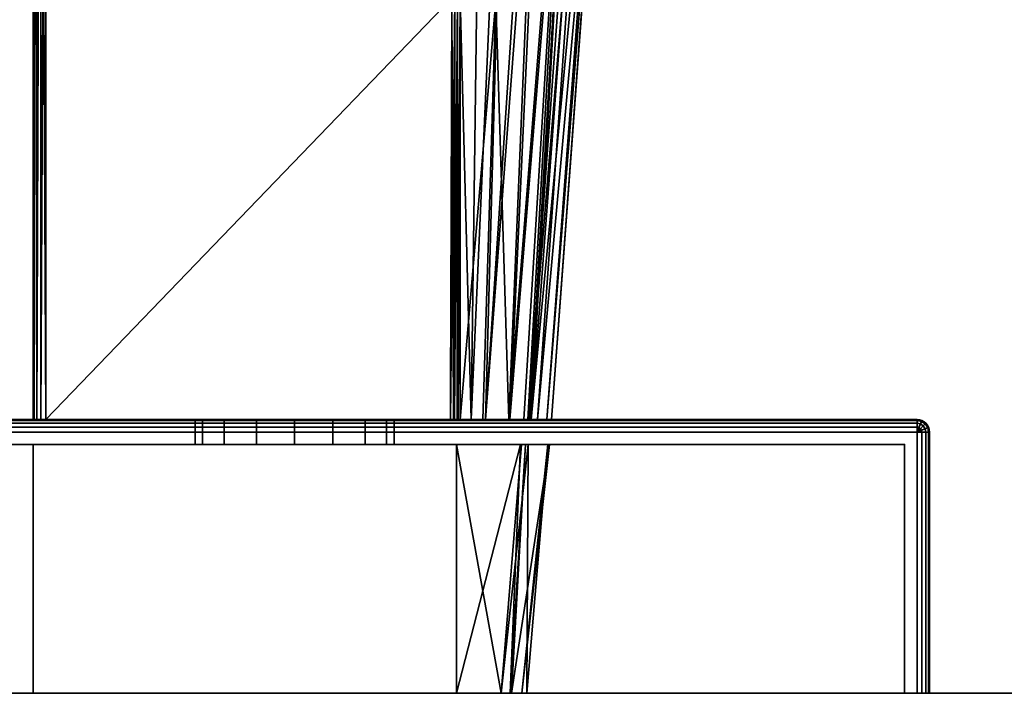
# Model space of a CAD drawing. Header units: millimetres. Extents: x -320 to 8070, y -96 to 57.
# Tile 9 of 111: x -276 to -236, y 0 to 27. Entities that reach past the tile are written whole.
import ezdxf

# ---------------------------------------------------------------- set-up
doc = ezdxf.new("R2010")
doc.units = ezdxf.units.MM
doc.layers.add('151', color=7, linetype='Continuous', true_color=0xffffff)

# ---------------------------------------------------------------- blocks, each defined once
blk = doc.blocks.new('UG_SURFACE_005')
at = {"layer": '151', "color": 251, "linetype": 'Continuous', "lineweight": 35}
for points in [[(-289.5, 11, 1000), (-239.5, 11, 1000), (-239.5, 10.962, 999.809), (-289.5, 10.962, 999.809)], [(-239.5, 11, 1050), (-289.5, 11, 1050), (-289.5, 10.962, 1050.191), (-239.5, 10.962, 1050.191)], [(-289.5, 11, 1000), (-289.5, 11, 1050), (-268.5, 11, 1032), (-268.5, 11, 1018)], [(-289.5, 11, 1000), (-267.328, 11, 1015.172), (-266.031, 11, 1014.305)], [(-289.5, 11, 1050), (-268.196, 11, 1033.531), (-268.5, 11, 1032)], [(-289.5, 11, 1000), (-268.196, 11, 1016.469), (-267.328, 11, 1015.172)], [(-289.5, 11, 1050), (-267.328, 11, 1034.828), (-268.196, 11, 1033.531)], [(-239.5, 11, 1000), (-289.5, 11, 1000), (-264.5, 11, 1014), (-262.969, 11, 1014.305)], [(-268.5, 11, 1018), (-268.196, 11, 1016.469), (-289.5, 11, 1000)], [(-289.5, 11, 1050), (-239.5, 11, 1050), (-264.5, 11, 1036), (-266.031, 11, 1035.696)], [(-266.031, 11, 1035.696), (-267.328, 11, 1034.828), (-289.5, 11, 1050)], [(-266.031, 11, 1014.305), (-264.5, 11, 1014), (-289.5, 11, 1000)], [(-289.5, 10.962, 999.809), (-239.5, 10.962, 999.809), (-239.5, 10.854, 999.646), (-289.5, 10.854, 999.646)], [(-239.5, 10.962, 1050.191), (-289.5, 10.962, 1050.191), (-289.5, 10.854, 1050.354), (-239.5, 10.854, 1050.354)], [(-289.5, 10.854, 999.646), (-239.5, 10.854, 999.646), (-239.5, 10.691, 999.538), (-289.5, 10.691, 999.538)], [(-239.5, 10.854, 1050.354), (-289.5, 10.854, 1050.354), (-289.5, 10.691, 1050.462), (-239.5, 10.691, 1050.462)], [(-289.5, 10.691, 999.538), (-239.5, 10.691, 999.538), (-239.5, 10.5, 999.5), (-289.5, 10.5, 999.5)], [(-239.5, 10.691, 1050.462), (-289.5, 10.691, 1050.462), (-289.5, 10.5, 1050.5), (-239.5, 10.5, 1050.5)], [(-268.5, 10, 1032), (-268.5, 11, 1032), (-268.196, 11, 1033.531), (-268.196, 10, 1033.531)], [(-268.196, 10, 1016.469), (-268.196, 11, 1016.469), (-268.5, 11, 1018), (-268.5, 10, 1018)], [(-268.5, 10, 1018), (-268.5, 11, 1018), (-268.5, 11, 1032), (-268.5, 10, 1032)], [(-268.196, 10, 1033.531), (-268.196, 11, 1033.531), (-267.328, 11, 1034.828), (-267.328, 10, 1034.828)], [(-267.328, 10, 1015.172), (-267.328, 11, 1015.172), (-268.196, 11, 1016.469), (-268.196, 10, 1016.469)], [(-267.328, 10, 1034.828), (-267.328, 11, 1034.828), (-266.031, 11, 1035.696), (-266.031, 10, 1035.696)], [(-266.031, 10, 1014.305), (-266.031, 11, 1014.305), (-267.328, 11, 1015.172), (-267.328, 10, 1015.172)], [(-266.031, 10, 1035.696), (-266.031, 11, 1035.696), (-264.5, 11, 1036), (-264.5, 10, 1036)], [(-264.5, 10, 1014), (-264.5, 11, 1014), (-266.031, 11, 1014.305), (-266.031, 10, 1014.305)], [(-262.969, 11, 1035.696), (-264.5, 11, 1036), (-239.5, 11, 1050)], [(-264.5, 10, 1036), (-264.5, 11, 1036), (-262.969, 11, 1035.696), (-262.969, 10, 1035.696)], [(-262.969, 10, 1014.305), (-262.969, 11, 1014.305), (-264.5, 11, 1014), (-264.5, 10, 1014)], [(-239.5, 11, 1050), (-261.672, 11, 1034.828), (-262.969, 11, 1035.696)], [(-262.969, 11, 1014.305), (-261.672, 11, 1015.172), (-239.5, 11, 1000)], [(-262.969, 10, 1035.696), (-262.969, 11, 1035.696), (-261.672, 11, 1034.828), (-261.672, 10, 1034.828)], [(-261.672, 10, 1015.172), (-261.672, 11, 1015.172), (-262.969, 11, 1014.305), (-262.969, 10, 1014.305)], [(-239.5, 11, 1000), (-261.672, 11, 1015.172), (-260.804, 11, 1016.469)], [(-260.804, 11, 1033.531), (-261.672, 11, 1034.828), (-239.5, 11, 1050)], [(-261.672, 10, 1034.828), (-261.672, 11, 1034.828), (-260.804, 11, 1033.531), (-260.804, 10, 1033.531)], [(-260.804, 10, 1016.469), (-260.804, 11, 1016.469), (-261.672, 11, 1015.172), (-261.672, 10, 1015.172)], [(-239.5, 11, 1000), (-260.804, 11, 1016.469), (-260.5, 11, 1018)], [(-260.5, 11, 1032), (-260.804, 11, 1033.531), (-239.5, 11, 1050)], [(-260.804, 10, 1033.531), (-260.804, 11, 1033.531), (-260.5, 11, 1032), (-260.5, 10, 1032)], [(-260.5, 10, 1018), (-260.5, 11, 1018), (-260.804, 11, 1016.469), (-260.804, 10, 1016.469)], [(-239.5, 11, 1050), (-239.5, 11, 1000), (-260.5, 11, 1018), (-260.5, 11, 1032)], [(-260.5, 10, 1032), (-260.5, 11, 1032), (-260.5, 11, 1018), (-260.5, 10, 1018)], [(-239.5, 11, 1000), (-239.309, 10.962, 1000), (-239.323, 10.927, 999.809), (-239.5, 10.962, 999.809)], [(-239.5, 11, 1000), (-239.5, 11, 1050), (-239.309, 10.962, 1050), (-239.309, 10.962, 1000)], [(-239.5, 10.962, 1050.191), (-239.323, 10.927, 1050.191), (-239.309, 10.962, 1050), (-239.5, 11, 1050)], [(-239.5, 10.962, 999.809), (-239.323, 10.927, 999.809), (-239.365, 10.827, 999.646), (-239.5, 10.854, 999.646)], [(-239.5, 10.854, 1050.354), (-239.365, 10.827, 1050.354), (-239.323, 10.927, 1050.191), (-239.5, 10.962, 1050.191)], [(-239.5, 10.854, 999.646), (-239.365, 10.827, 999.646), (-239.427, 10.677, 999.538), (-239.5, 10.691, 999.538)], [(-239.5, 10.691, 1050.462), (-239.427, 10.677, 1050.462), (-239.365, 10.827, 1050.354), (-239.5, 10.854, 1050.354)], [(-239.5, 10.691, 999.538), (-239.427, 10.677, 999.538), (-239.5, 10.5, 999.5)], [(-239.5, 10.5, 1050.5), (-239.427, 10.677, 1050.462), (-239.5, 10.691, 1050.462)], [(-239.365, 10.827, 999.646), (-239.25, 10.75, 999.646), (-239.365, 10.635, 999.538), (-239.427, 10.677, 999.538)], [(-239.427, 10.677, 1050.462), (-239.365, 10.635, 1050.462), (-239.25, 10.75, 1050.354), (-239.365, 10.827, 1050.354)], [(-239.323, 10.927, 999.809), (-239.173, 10.827, 999.809), (-239.25, 10.75, 999.646), (-239.365, 10.827, 999.646)], [(-239.365, 10.827, 1050.354), (-239.25, 10.75, 1050.354), (-239.173, 10.827, 1050.191), (-239.323, 10.927, 1050.191)], [(-239.25, 10.75, 999.646), (-239.173, 10.635, 999.646), (-239.323, 10.573, 999.538), (-239.365, 10.635, 999.538)], [(-239.365, 10.635, 1050.462), (-239.323, 10.573, 1050.462), (-239.173, 10.635, 1050.354), (-239.25, 10.75, 1050.354)], [(-239.309, 10.962, 1000), (-239.146, 10.854, 1000), (-239.173, 10.827, 999.809), (-239.323, 10.927, 999.809)], [(-239.323, 10.927, 1050.191), (-239.173, 10.827, 1050.191), (-239.146, 10.854, 1050), (-239.309, 10.962, 1050)], [(-239.309, 10.962, 1000), (-239.309, 10.962, 1050), (-239.146, 10.854, 1050), (-239.146, 10.854, 1000)], [(-239.173, 10.827, 999.809), (-239.073, 10.677, 999.809), (-239.173, 10.635, 999.646), (-239.25, 10.75, 999.646)], [(-239.25, 10.75, 1050.354), (-239.173, 10.635, 1050.354), (-239.073, 10.677, 1050.191), (-239.173, 10.827, 1050.191)], [(-239.146, 10.854, 1000), (-239.038, 10.691, 1000), (-239.073, 10.677, 999.809), (-239.173, 10.827, 999.809)], [(-239.173, 10.827, 1050.191), (-239.073, 10.677, 1050.191), (-239.038, 10.691, 1050), (-239.146, 10.854, 1050)], [(-239.146, 10.854, 1000), (-239.146, 10.854, 1050), (-239.038, 10.691, 1050), (-239.038, 10.691, 1000)], [(-239.038, 10.691, 1000), (-239, 10.5, 1000), (-239.038, 10.5, 999.809), (-239.073, 10.677, 999.809)], [(-239.073, 10.677, 1050.191), (-239.038, 10.5, 1050.191), (-239, 10.5, 1050), (-239.038, 10.691, 1050)], [(-239.038, 10.691, 1000), (-239.038, 10.691, 1050), (-239, 10.5, 1050), (-239, 10.5, 1000)], [(-239.5, 10.5, 999.5), (-239.5, 0, 999.5), (-289.5, 0, 999.5), (-289.5, 10.5, 999.5)], [(-239.5, 0, 1050.5), (-239.5, 10.5, 1050.5), (-289.5, 10.5, 1050.5), (-289.5, 0, 1050.5)], [(-239.427, 10.677, 999.538), (-239.365, 10.635, 999.538), (-239.5, 10.5, 999.5)], [(-239.5, 10.5, 1050.5), (-239.365, 10.635, 1050.462), (-239.427, 10.677, 1050.462)], [(-239.365, 10.635, 999.538), (-239.323, 10.573, 999.538), (-239.5, 10.5, 999.5)], [(-239.5, 10.5, 1050.5), (-239.323, 10.573, 1050.462), (-239.365, 10.635, 1050.462)], [(-239.323, 10.573, 999.538), (-239.309, 10.5, 999.538), (-239.5, 10.5, 999.5)], [(-239.5, 10.5, 1050.5), (-239.309, 10.5, 1050.462), (-239.323, 10.573, 1050.462)], [(-239.309, 10.5, 999.538), (-239.309, 0, 999.538), (-239.5, 0, 999.5), (-239.5, 10.5, 999.5)], [(-239.5, 10.5, 1050.5), (-239.5, 0, 1050.5), (-239.309, 0, 1050.462), (-239.309, 10.5, 1050.462)], [(-239.173, 10.635, 999.646), (-239.146, 10.5, 999.646), (-239.309, 10.5, 999.538), (-239.323, 10.573, 999.538)], [(-239.323, 10.573, 1050.462), (-239.309, 10.5, 1050.462), (-239.146, 10.5, 1050.354), (-239.173, 10.635, 1050.354)], [(-239.146, 10.5, 999.646), (-239.146, 0, 999.646), (-239.309, 0, 999.538), (-239.309, 10.5, 999.538)], [(-239.309, 10.5, 1050.462), (-239.309, 0, 1050.462), (-239.146, 0, 1050.354), (-239.146, 10.5, 1050.354)], [(-239.073, 10.677, 999.809), (-239.038, 10.5, 999.809), (-239.146, 10.5, 999.646), (-239.173, 10.635, 999.646)], [(-239.173, 10.635, 1050.354), (-239.146, 10.5, 1050.354), (-239.038, 10.5, 1050.191), (-239.073, 10.677, 1050.191)], [(-239.038, 10.5, 999.809), (-239.038, 0, 999.809), (-239.146, 0, 999.646), (-239.146, 10.5, 999.646)], [(-239.146, 10.5, 1050.354), (-239.146, 0, 1050.354), (-239.038, 0, 1050.191), (-239.038, 10.5, 1050.191)], [(-239, 10.5, 1000), (-239, 0, 1000), (-239.038, 0, 999.809), (-239.038, 10.5, 999.809)], [(-239.038, 10.5, 1050.191), (-239.038, 0, 1050.191), (-239, 0, 1050), (-239, 10.5, 1050)], [(-239, 10.5, 1050), (-239, 0, 1050), (-239, 0, 1000), (-239, 10.5, 1000)], [(-289, 0, 1049.5), (-289, 10, 1049.5), (-240, 10, 1049.5), (-240, 0, 1049.5)], [(-240, 0, 1000.5), (-240, 10, 1000.5), (-289, 10, 1000.5), (-289, 0, 1000.5)], [(-289, 10, 1000.5), (-268.196, 10, 1016.469), (-268.5, 10, 1018)], [(-268.5, 10, 1018), (-268.5, 10, 1032), (-289, 10, 1049.5), (-289, 10, 1000.5)], [(-289, 10, 1000.5), (-264.5, 10, 1014), (-266.031, 10, 1014.305)], [(-268.5, 10, 1032), (-268.196, 10, 1033.531), (-289, 10, 1049.5)], [(-266.031, 10, 1014.305), (-267.328, 10, 1015.172), (-289, 10, 1000.5)], [(-289, 10, 1049.5), (-267.328, 10, 1034.828), (-266.031, 10, 1035.696)], [(-267.328, 10, 1015.172), (-268.196, 10, 1016.469), (-289, 10, 1000.5)], [(-268.196, 10, 1033.531), (-267.328, 10, 1034.828), (-289, 10, 1049.5)], [(-266.031, 10, 1035.696), (-264.5, 10, 1036), (-240, 10, 1049.5), (-289, 10, 1049.5)], [(-262.969, 10, 1014.305), (-264.5, 10, 1014), (-289, 10, 1000.5), (-240, 10, 1000.5)], [(-240, 10, 1049.5), (-264.5, 10, 1036), (-262.969, 10, 1035.696)], [(-240, 10, 1000.5), (-261.672, 10, 1015.172), (-262.969, 10, 1014.305)], [(-262.969, 10, 1035.696), (-261.672, 10, 1034.828), (-240, 10, 1049.5)], [(-240, 10, 1049.5), (-261.672, 10, 1034.828), (-260.804, 10, 1033.531)], [(-260.804, 10, 1016.469), (-261.672, 10, 1015.172), (-240, 10, 1000.5)], [(-240, 10, 1049.5), (-260.804, 10, 1033.531), (-260.5, 10, 1032)], [(-260.5, 10, 1018), (-260.804, 10, 1016.469), (-240, 10, 1000.5)], [(-240, 10, 1000.5), (-240, 10, 1049.5), (-260.5, 10, 1032), (-260.5, 10, 1018)], [(-240, 0, 1049.5), (-240, 10, 1049.5), (-240, 10, 1000.5), (-240, 0, 1000.5)], [(-289, 0, 1049.5), (-240, 0, 1049.5), (-239.5, 0, 1050.5), (-289.5, 0, 1050.5)], [(-240, 0, 1000.5), (-289, 0, 1000.5), (-289.5, 0, 999.5), (-239.5, 0, 999.5)], [(-240, 0, 1000.5), (-239.146, 0, 999.646), (-239.038, 0, 999.809), (-239, 0, 1000)], [(-239, 0, 1000), (-239, 0, 1050), (-240, 0, 1049.5), (-240, 0, 1000.5)], [(-240, 0, 1049.5), (-239.146, 0, 1050.354), (-239.309, 0, 1050.462), (-239.5, 0, 1050.5)], [(-239.5, 0, 999.5), (-239.309, 0, 999.538), (-239.146, 0, 999.646), (-240, 0, 1000.5)], [(-239, 0, 1050), (-239.038, 0, 1050.191), (-239.146, 0, 1050.354), (-240, 0, 1049.5)]]:
    blk.add_3dface(points, dxfattribs=at)
blk = doc.blocks.new('UG_SURFACE_006')
at = {"layer": '151', "color": 251, "linetype": 'Continuous', "lineweight": 35}
for points in [[(-275, 11, 1114.5), (-275, 53.146, 1114.5), (-275, 51.665, 1111.07)], [(-275, 51.765, 1096.64), (-275, 53.146, 1093.5), (-275, 11, 1093.5)], [(-275, 11, 1114.5), (-274.962, 11, 1114.691), (-274.974, 53.146, 1114.66)], [(-274.974, 53.146, 1114.66), (-275, 53.146, 1114.5), (-275, 11, 1114.5)], [(-275, 11, 1093.5), (-275, 53.146, 1093.5), (-274.974, 53.146, 1093.34)], [(-274.974, 53.146, 1093.34), (-274.962, 11, 1093.309), (-275, 11, 1093.5)], [(-274.962, 11, 1114.691), (-274.957, 53.146, 1114.688), (-274.974, 53.146, 1114.66)], [(-274.974, 53.146, 1093.34), (-274.957, 53.146, 1093.312), (-274.962, 11, 1093.309)], [(-274.869, 53.146, 1114.837), (-274.962, 11, 1114.691), (-274.854, 11, 1114.854)], [(-274.869, 53.146, 1114.837), (-274.957, 53.146, 1114.688), (-274.962, 11, 1114.691)], [(-274.962, 11, 1093.309), (-274.957, 53.146, 1093.312), (-274.869, 53.146, 1093.163)], [(-274.869, 53.146, 1093.163), (-274.854, 11, 1093.146), (-274.962, 11, 1093.309)], [(-274.854, 11, 1114.854), (-274.851, 53.146, 1114.85), (-274.869, 53.146, 1114.837)], [(-274.869, 53.146, 1093.163), (-274.851, 53.146, 1093.15), (-274.854, 11, 1093.146)], [(-274.702, 53.146, 1114.958), (-274.854, 11, 1114.854), (-274.691, 11, 1114.962)], [(-274.702, 53.146, 1114.958), (-274.851, 53.146, 1114.85), (-274.854, 11, 1114.854)], [(-274.854, 11, 1093.146), (-274.851, 53.146, 1093.15), (-274.702, 53.146, 1093.042)], [(-274.702, 53.146, 1093.042), (-274.691, 11, 1093.038), (-274.854, 11, 1093.146)], [(-274.691, 11, 1114.962), (-274.691, 53.146, 1114.96), (-274.702, 53.146, 1114.958)], [(-274.702, 53.146, 1093.042), (-274.691, 53.146, 1093.04), (-274.691, 11, 1093.038)], [(-274.5, 11, 1115), (-274.5, 53.146, 1115), (-274.691, 53.146, 1114.96)], [(-274.691, 53.146, 1114.96), (-274.691, 11, 1114.962), (-274.5, 11, 1115)], [(-274.691, 11, 1093.038), (-274.691, 53.146, 1093.04), (-274.5, 53.146, 1093)], [(-274.5, 53.146, 1093), (-274.5, 11, 1093), (-274.691, 11, 1093.038)], [(-258.184, 27.953, 1115), (-258.136, 44.489, 1115), (-274.5, 53.146, 1115), (-274.5, 11, 1115)], [(-274.5, 11, 1093), (-274.5, 53.146, 1093), (-258.136, 44.489, 1093), (-258.184, 27.953, 1093)], [(-275, 11, 1093.5), (-275, 50.511, 1104), (-275, 51.765, 1096.64)], [(-275, 51.665, 1111.07), (-275, 50.511, 1104), (-275, 11, 1093.5), (-275, 11, 1114.5)], [(-257.857, 27.952, 1093.122), (-256.962, 44.396, 1093.862), (-257.403, 11, 1094.039)], [(-257.403, 11, 1094.039), (-256.962, 44.396, 1093.862), (-255.928, 44.292, 1094.753)], [(-255.928, 44.292, 1094.753), (-256.836, 11, 1095.113), (-257.403, 11, 1094.039)], [(-256.836, 11, 1095.113), (-255.928, 44.292, 1094.753), (-254.643, 44.162, 1095.86)], [(-256.836, 11, 1095.113), (-254.643, 44.162, 1095.86), (-254.326, 44.089, 1096.421)], [(-254.326, 44.089, 1096.421), (-255.853, 11, 1096.977), (-256.836, 11, 1095.113)], [(-255.893, 11, 1111.273), (-254.512, 44.116, 1111.778), (-256.413, 27.845, 1113.426)], [(-253.266, 43.846, 1109.778), (-254.512, 44.116, 1111.778), (-255.893, 11, 1111.273)], [(-255.853, 11, 1096.977), (-254.326, 44.089, 1096.421), (-253.165, 43.82, 1098.477)], [(-255.893, 11, 1111.273), (-255.299, 11, 1110.199), (-253.266, 43.846, 1109.778)], [(-253.165, 43.82, 1098.477), (-255.066, 11, 1098.47), (-255.853, 11, 1096.977)], [(-255.299, 11, 1110.199), (-255.137, 11, 1109.341), (-253.266, 43.846, 1109.778)], [(-252.748, 43.733, 1108.945), (-253.266, 43.846, 1109.778), (-255.137, 11, 1109.341)], [(-252.445, 43.64, 1107.609), (-252.748, 43.733, 1108.945), (-255.137, 11, 1109.341)], [(-255.137, 11, 1109.341), (-254.742, 11, 1107.254), (-252.445, 43.64, 1107.609)], [(-253.165, 43.82, 1098.477), (-255.004, 11, 1098.883), (-255.066, 11, 1098.47)], [(-255.004, 11, 1098.883), (-253.165, 43.82, 1098.477), (-252.555, 43.678, 1099.557)], [(-255.004, 11, 1098.883), (-252.555, 43.678, 1099.557), (-251.926, 43.481, 1102.985)], [(-251.806, 43.443, 1104.784), (-252.445, 43.64, 1107.609), (-254.742, 11, 1107.254)], [(-251.926, 43.481, 1102.985), (-254.373, 11, 1103.094), (-255.004, 11, 1098.883)], [(-254.742, 11, 1107.254), (-254.188, 11, 1104.328), (-251.806, 43.443, 1104.784)], [(-254.373, 11, 1103.094), (-251.926, 43.481, 1102.985), (-251.785, 43.436, 1103.755)], [(-254.188, 11, 1104.328), (-254.373, 11, 1103.094), (-251.785, 43.436, 1103.755)], [(-251.785, 43.436, 1103.755), (-251.806, 43.443, 1104.784), (-254.188, 11, 1104.328)], [(-274.5, 11, 1115), (-258.244, 11, 1115), (-258.184, 27.953, 1115)], [(-258.184, 27.953, 1093), (-258.244, 11, 1093), (-274.5, 11, 1093)], [(-258.184, 27.953, 1115), (-258.244, 11, 1115), (-258.125, 11, 1114.986)], [(-258.244, 11, 1093), (-258.184, 27.953, 1093), (-258.067, 27.953, 1093.014)], [(-258.067, 27.953, 1093.014), (-258.094, 11, 1093.026), (-258.244, 11, 1093)], [(-258.125, 11, 1114.986), (-258.067, 27.953, 1114.986), (-258.184, 27.953, 1115)], [(-258.125, 11, 1114.986), (-258.096, 11, 1114.973), (-258.067, 27.953, 1114.986)], [(-257.955, 27.952, 1114.944), (-258.067, 27.953, 1114.986), (-258.096, 11, 1114.973)], [(-258.096, 11, 1114.973), (-257.971, 11, 1114.919), (-257.955, 27.952, 1114.944)], [(-258.079, 11, 1093.028), (-258.094, 11, 1093.026), (-258.067, 27.953, 1093.014)], [(-258.079, 11, 1093.028), (-258.067, 27.953, 1093.014), (-257.955, 27.952, 1093.055)], [(-257.955, 27.952, 1093.055), (-257.96, 11, 1093.094), (-258.079, 11, 1093.028)], [(-257.971, 11, 1114.919), (-257.959, 11, 1114.908), (-257.955, 27.952, 1114.944)], [(-257.932, 11, 1093.11), (-257.96, 11, 1093.094), (-257.955, 27.952, 1093.055)], [(-257.857, 27.845, 1114.878), (-257.955, 27.952, 1114.944), (-257.959, 11, 1114.908)], [(-257.959, 11, 1114.908), (-257.848, 11, 1114.805), (-257.857, 27.845, 1114.878)], [(-257.932, 11, 1093.11), (-257.955, 27.952, 1093.055), (-257.857, 27.952, 1093.122)], [(-257.857, 27.952, 1093.122), (-257.848, 11, 1093.195), (-257.932, 11, 1093.11)], [(-257.403, 11, 1094.039), (-257.848, 11, 1093.195), (-257.857, 27.952, 1093.122)], [(-256.413, 27.845, 1113.426), (-257.857, 27.845, 1114.878), (-257.848, 11, 1114.805)], [(-257.848, 11, 1114.805), (-256.938, 11, 1113.16), (-256.413, 27.845, 1113.426)], [(-256.413, 27.845, 1113.426), (-256.938, 11, 1113.16), (-255.893, 11, 1111.273)], [(-239.5, 11, 1129), (-289.5, 11, 1129), (-289.5, 10.962, 1129.191), (-239.5, 10.962, 1129.191)], [(-289.5, 11, 1079), (-239.5, 11, 1079), (-239.5, 10.962, 1078.809), (-289.5, 10.962, 1078.809)], [(-289.5, 11, 1079), (-289.5, 11, 1129), (-275, 11, 1114.5), (-275, 11, 1093.5)], [(-239.5, 11, 1079), (-289.5, 11, 1079), (-274.5, 11, 1093), (-258.244, 11, 1093)], [(-289.5, 11, 1079), (-274.962, 11, 1093.309), (-274.854, 11, 1093.146)], [(-289.5, 11, 1129), (-274.962, 11, 1114.691), (-275, 11, 1114.5)], [(-289.5, 11, 1079), (-274.691, 11, 1093.038), (-274.5, 11, 1093)], [(-275, 11, 1093.5), (-274.962, 11, 1093.309), (-289.5, 11, 1079)], [(-289.5, 11, 1129), (-274.691, 11, 1114.962), (-274.854, 11, 1114.854)], [(-274.854, 11, 1114.854), (-274.962, 11, 1114.691), (-289.5, 11, 1129)], [(-274.854, 11, 1093.146), (-274.691, 11, 1093.038), (-289.5, 11, 1079)], [(-289.5, 11, 1129), (-239.5, 11, 1129), (-258.244, 11, 1115), (-274.5, 11, 1115)], [(-274.5, 11, 1115), (-274.691, 11, 1114.962), (-289.5, 11, 1129)], [(-239.5, 10.962, 1129.191), (-289.5, 10.962, 1129.191), (-289.5, 10.854, 1129.354), (-239.5, 10.854, 1129.354)], [(-289.5, 10.962, 1078.809), (-239.5, 10.962, 1078.809), (-239.5, 10.854, 1078.646), (-289.5, 10.854, 1078.646)], [(-239.5, 10.854, 1129.354), (-289.5, 10.854, 1129.354), (-289.5, 10.691, 1129.462), (-239.5, 10.691, 1129.462)], [(-289.5, 10.854, 1078.646), (-239.5, 10.854, 1078.646), (-239.5, 10.691, 1078.538), (-289.5, 10.691, 1078.538)], [(-239.5, 10.691, 1129.462), (-289.5, 10.691, 1129.462), (-289.5, 10.5, 1129.5), (-239.5, 10.5, 1129.5)], [(-289.5, 10.691, 1078.538), (-239.5, 10.691, 1078.538), (-239.5, 10.5, 1078.5), (-289.5, 10.5, 1078.5)], [(-239.5, 11, 1079), (-258.244, 11, 1093), (-258.094, 11, 1093.026)], [(-258.125, 11, 1114.986), (-258.244, 11, 1115), (-239.5, 11, 1129)], [(-258.096, 11, 1114.973), (-258.125, 11, 1114.986), (-239.5, 11, 1129)], [(-239.5, 11, 1129), (-257.971, 11, 1114.919), (-258.096, 11, 1114.973)], [(-258.094, 11, 1093.026), (-258.079, 11, 1093.028), (-239.5, 11, 1079)], [(-239.5, 11, 1079), (-258.079, 11, 1093.028), (-257.96, 11, 1093.094)], [(-257.959, 11, 1114.908), (-257.971, 11, 1114.919), (-239.5, 11, 1129)], [(-257.96, 11, 1093.094), (-257.932, 11, 1093.11), (-239.5, 11, 1079)], [(-239.5, 11, 1129), (-257.848, 11, 1114.805), (-257.959, 11, 1114.908)], [(-257.932, 11, 1093.11), (-257.848, 11, 1093.195), (-239.5, 11, 1079)], [(-256.938, 11, 1113.16), (-257.848, 11, 1114.805), (-239.5, 11, 1129)], [(-239.5, 11, 1079), (-257.848, 11, 1093.195), (-257.403, 11, 1094.039)], [(-239.5, 11, 1079), (-257.403, 11, 1094.039), (-256.836, 11, 1095.113)], [(-239.5, 11, 1129), (-255.893, 11, 1111.273), (-256.938, 11, 1113.16)], [(-256.836, 11, 1095.113), (-255.853, 11, 1096.977), (-239.5, 11, 1079)], [(-239.5, 11, 1129), (-255.299, 11, 1110.199), (-255.893, 11, 1111.273)], [(-255.853, 11, 1096.977), (-255.066, 11, 1098.47), (-239.5, 11, 1079)], [(-255.137, 11, 1109.341), (-255.299, 11, 1110.199), (-239.5, 11, 1129)], [(-254.742, 11, 1107.254), (-255.137, 11, 1109.341), (-239.5, 11, 1129)], [(-239.5, 11, 1079), (-255.066, 11, 1098.47), (-255.004, 11, 1098.883)], [(-255.004, 11, 1098.883), (-254.373, 11, 1103.094), (-239.5, 11, 1079)], [(-239.5, 11, 1129), (-254.188, 11, 1104.328), (-254.742, 11, 1107.254)], [(-254.373, 11, 1103.094), (-254.188, 11, 1104.328), (-239.5, 11, 1129), (-239.5, 11, 1079)], [(-239.5, 10.962, 1129.191), (-239.323, 10.927, 1129.191), (-239.309, 10.962, 1129), (-239.5, 11, 1129)], [(-239.5, 11, 1079), (-239.5, 11, 1129), (-239.309, 10.962, 1129), (-239.309, 10.962, 1079)], [(-239.5, 11, 1079), (-239.309, 10.962, 1079), (-239.323, 10.927, 1078.809), (-239.5, 10.962, 1078.809)], [(-239.5, 10.854, 1129.354), (-239.365, 10.827, 1129.354), (-239.323, 10.927, 1129.191), (-239.5, 10.962, 1129.191)], [(-239.5, 10.962, 1078.809), (-239.323, 10.927, 1078.809), (-239.365, 10.827, 1078.646), (-239.5, 10.854, 1078.646)], [(-239.5, 10.691, 1129.462), (-239.427, 10.677, 1129.462), (-239.365, 10.827, 1129.354), (-239.5, 10.854, 1129.354)], [(-239.5, 10.854, 1078.646), (-239.365, 10.827, 1078.646), (-239.427, 10.677, 1078.538), (-239.5, 10.691, 1078.538)], [(-239.5, 10.5, 1129.5), (-239.427, 10.677, 1129.462), (-239.5, 10.691, 1129.462)], [(-239.5, 10.691, 1078.538), (-239.427, 10.677, 1078.538), (-239.5, 10.5, 1078.5)], [(-239.427, 10.677, 1129.462), (-239.365, 10.635, 1129.462), (-239.25, 10.75, 1129.354), (-239.365, 10.827, 1129.354)], [(-239.365, 10.827, 1078.646), (-239.25, 10.75, 1078.646), (-239.365, 10.635, 1078.538), (-239.427, 10.677, 1078.538)], [(-239.365, 10.827, 1129.354), (-239.25, 10.75, 1129.354), (-239.173, 10.827, 1129.191), (-239.323, 10.927, 1129.191)], [(-239.323, 10.927, 1078.809), (-239.173, 10.827, 1078.809), (-239.25, 10.75, 1078.646), (-239.365, 10.827, 1078.646)], [(-239.365, 10.635, 1129.462), (-239.323, 10.573, 1129.462), (-239.173, 10.635, 1129.354), (-239.25, 10.75, 1129.354)], [(-239.25, 10.75, 1078.646), (-239.173, 10.635, 1078.646), (-239.323, 10.573, 1078.538), (-239.365, 10.635, 1078.538)], [(-239.323, 10.927, 1129.191), (-239.173, 10.827, 1129.191), (-239.146, 10.854, 1129), (-239.309, 10.962, 1129)], [(-239.309, 10.962, 1079), (-239.146, 10.854, 1079), (-239.173, 10.827, 1078.809), (-239.323, 10.927, 1078.809)], [(-239.309, 10.962, 1079), (-239.309, 10.962, 1129), (-239.146, 10.854, 1129), (-239.146, 10.854, 1079)], [(-239.25, 10.75, 1129.354), (-239.173, 10.635, 1129.354), (-239.073, 10.677, 1129.191), (-239.173, 10.827, 1129.191)], [(-239.173, 10.827, 1078.809), (-239.073, 10.677, 1078.809), (-239.173, 10.635, 1078.646), (-239.25, 10.75, 1078.646)], [(-239.173, 10.827, 1129.191), (-239.073, 10.677, 1129.191), (-239.038, 10.691, 1129), (-239.146, 10.854, 1129)], [(-239.146, 10.854, 1079), (-239.038, 10.691, 1079), (-239.073, 10.677, 1078.809), (-239.173, 10.827, 1078.809)], [(-239.146, 10.854, 1079), (-239.146, 10.854, 1129), (-239.038, 10.691, 1129), (-239.038, 10.691, 1079)], [(-239.073, 10.677, 1129.191), (-239.038, 10.5, 1129.191), (-239, 10.5, 1129), (-239.038, 10.691, 1129)], [(-239.038, 10.691, 1079), (-239, 10.5, 1079), (-239.038, 10.5, 1078.809), (-239.073, 10.677, 1078.809)], [(-239.038, 10.691, 1079), (-239.038, 10.691, 1129), (-239, 10.5, 1129), (-239, 10.5, 1079)], [(-289.5, 10.5, 1129.5), (-289.5, 0, 1129.5), (-239.5, 0, 1129.5), (-239.5, 10.5, 1129.5)], [(-239.5, 10.5, 1078.5), (-239.5, 0, 1078.5), (-289.5, 0, 1078.5), (-289.5, 10.5, 1078.5)], [(-239.5, 10.5, 1129.5), (-239.365, 10.635, 1129.462), (-239.427, 10.677, 1129.462)], [(-239.427, 10.677, 1078.538), (-239.365, 10.635, 1078.538), (-239.5, 10.5, 1078.5)], [(-239.5, 10.5, 1129.5), (-239.323, 10.573, 1129.462), (-239.365, 10.635, 1129.462)], [(-239.365, 10.635, 1078.538), (-239.323, 10.573, 1078.538), (-239.5, 10.5, 1078.5)], [(-239.5, 10.5, 1129.5), (-239.309, 10.5, 1129.462), (-239.323, 10.573, 1129.462)], [(-239.323, 10.573, 1078.538), (-239.309, 10.5, 1078.538), (-239.5, 10.5, 1078.5)], [(-239.5, 10.5, 1129.5), (-239.5, 0, 1129.5), (-239.309, 0, 1129.462), (-239.309, 10.5, 1129.462)], [(-239.309, 10.5, 1078.538), (-239.309, 0, 1078.538), (-239.5, 0, 1078.5), (-239.5, 10.5, 1078.5)], [(-239.323, 10.573, 1129.462), (-239.309, 10.5, 1129.462), (-239.146, 10.5, 1129.354), (-239.173, 10.635, 1129.354)], [(-239.173, 10.635, 1078.646), (-239.146, 10.5, 1078.646), (-239.309, 10.5, 1078.538), (-239.323, 10.573, 1078.538)], [(-239.309, 10.5, 1129.462), (-239.309, 0, 1129.462), (-239.146, 0, 1129.354), (-239.146, 10.5, 1129.354)], [(-239.146, 10.5, 1078.646), (-239.146, 0, 1078.646), (-239.309, 0, 1078.538), (-239.309, 10.5, 1078.538)], [(-239.173, 10.635, 1129.354), (-239.146, 10.5, 1129.354), (-239.038, 10.5, 1129.191), (-239.073, 10.677, 1129.191)], [(-239.073, 10.677, 1078.809), (-239.038, 10.5, 1078.809), (-239.146, 10.5, 1078.646), (-239.173, 10.635, 1078.646)], [(-239.146, 10.5, 1129.354), (-239.146, 0, 1129.354), (-239.038, 0, 1129.191), (-239.038, 10.5, 1129.191)], [(-239.038, 10.5, 1078.809), (-239.038, 0, 1078.809), (-239.146, 0, 1078.646), (-239.146, 10.5, 1078.646)], [(-239.038, 10.5, 1129.191), (-239.038, 0, 1129.191), (-239, 0, 1129), (-239, 10.5, 1129)], [(-239, 10.5, 1079), (-239, 0, 1079), (-239.038, 0, 1078.809), (-239.038, 10.5, 1078.809)], [(-239, 0, 1079), (-239, 10.5, 1079), (-239, 10.5, 1129), (-239, 0, 1129)], [(-289, 0, 1128.5), (-289, 10, 1128.5), (-240, 10, 1128.5), (-240, 0, 1128.5)], [(-240, 0, 1079.5), (-240, 10, 1079.5), (-289, 10, 1079.5), (-289, 0, 1079.5)], [(-240, 10, 1128.5), (-289, 10, 1128.5), (-275, 10, 1115), (-258, 10, 1115)], [(-289, 10, 1128.5), (-289, 10, 1079.5), (-275, 10, 1093), (-275, 10, 1115)], [(-289, 10, 1079.5), (-240, 10, 1079.5), (-258, 10, 1093), (-275, 10, 1093)], [(-275, 10, 1093), (-258, 10, 1093), (-258, 0, 1093), (-275, 0, 1093)], [(-275, 10, 1115), (-275, 10, 1093), (-275, 0, 1093), (-275, 0, 1115)], [(-258, 10, 1115), (-275, 10, 1115), (-275, 0, 1115), (-258, 0, 1115)], [(-240, 10, 1128.5), (-258, 10, 1115), (-255.434, 10, 1110.408)], [(-255.384, 10, 1097.988), (-258, 10, 1093), (-240, 10, 1079.5)], [(-258, 0, 1115), (-255.844, 0, 1109.987), (-255.434, 10, 1110.408)], [(-255.434, 10, 1110.408), (-258, 10, 1115), (-258, 0, 1115)], [(-258, 10, 1093), (-255.384, 10, 1097.988), (-256.211, 0, 1098.233)], [(-256.211, 0, 1098.233), (-258, 0, 1093), (-258, 10, 1093)], [(-256.211, 0, 1098.233), (-255.384, 10, 1097.988), (-255.118, 10, 1098.494)], [(-255.118, 10, 1098.494), (-255.172, 0, 1101.272), (-256.211, 0, 1098.233)], [(-255.226, 10, 1109.35), (-255.434, 10, 1110.408), (-255.844, 0, 1109.987)], [(-255.844, 0, 1109.987), (-255.784, 0, 1109.221), (-255.226, 10, 1109.35)], [(-255.784, 0, 1109.221), (-255.38, 0, 1103.971), (-254.265, 10, 1104.455)], [(-254.265, 10, 1104.455), (-255.226, 10, 1109.35), (-255.784, 0, 1109.221)], [(-240, 10, 1128.5), (-255.434, 10, 1110.408), (-255.226, 10, 1109.35)], [(-240, 10, 1079.5), (-255.118, 10, 1098.494), (-255.384, 10, 1097.988)], [(-255.38, 0, 1103.971), (-254.329, 10, 1104.01), (-254.265, 10, 1104.455)], [(-254.329, 10, 1104.01), (-255.38, 0, 1103.971), (-255.172, 0, 1101.272)], [(-255.226, 10, 1109.35), (-254.265, 10, 1104.455), (-240, 10, 1128.5)], [(-255.172, 0, 1101.272), (-255.118, 10, 1098.494), (-254.329, 10, 1104.01)], [(-254.329, 10, 1104.01), (-255.118, 10, 1098.494), (-240, 10, 1079.5)], [(-240, 10, 1079.5), (-240, 10, 1128.5), (-254.265, 10, 1104.455), (-254.329, 10, 1104.01)], [(-240, 0, 1128.5), (-240, 10, 1128.5), (-240, 10, 1079.5), (-240, 0, 1079.5)], [(-289, 0, 1128.5), (-240, 0, 1128.5), (-239.5, 0, 1129.5), (-289.5, 0, 1129.5)], [(-240, 0, 1079.5), (-289, 0, 1079.5), (-289.5, 0, 1078.5), (-239.5, 0, 1078.5)], [(-275, 0, 1093), (-258, 0, 1093), (-256.211, 0, 1098.233)], [(-256.211, 0, 1098.233), (-255.172, 0, 1101.272), (-255.38, 0, 1103.971), (-275, 0, 1093)], [(-255.38, 0, 1103.971), (-255.784, 0, 1109.221), (-275, 0, 1115), (-275, 0, 1093)], [(-255.784, 0, 1109.221), (-255.844, 0, 1109.987), (-258, 0, 1115), (-275, 0, 1115)], [(-240, 0, 1079.5), (-239.146, 0, 1078.646), (-239.038, 0, 1078.809), (-239, 0, 1079)], [(-239, 0, 1079), (-239, 0, 1129), (-240, 0, 1128.5), (-240, 0, 1079.5)], [(-240, 0, 1128.5), (-239.146, 0, 1129.354), (-239.309, 0, 1129.462), (-239.5, 0, 1129.5)], [(-239.5, 0, 1078.5), (-239.309, 0, 1078.538), (-239.146, 0, 1078.646), (-240, 0, 1079.5)], [(-239, 0, 1129), (-239.038, 0, 1129.191), (-239.146, 0, 1129.354), (-240, 0, 1128.5)]]:
    blk.add_3dface(points, dxfattribs=at)
blk = doc.blocks.new('UG_SURFACE_014')
at = {"layer": '151', "color": 253, "linetype": 'Continuous', "lineweight": 35}
for points in [[(-194, -0.85, 2016.5), (-194.85, 0, 2016.5), (-308.15, 0, 2016.5), (-309, -0.85, 2016.5)], [(-194, -3.35), (-309, -0.85), (-308.15, 0), (-194.85, 0)], [(-194.85, 0), (-308.15, 0), (-308.15, 0, 2016.5), (-194.85, 0, 2016.5)]]:
    blk.add_3dface(points, dxfattribs=at)

msp = doc.modelspace()

# ---------------------------------------------------------------- linework, layer by layer
at = {"layer": '151', "color": 251, "linetype": 'Continuous', "lineweight": 35}
for p, q in [((-275, 11, 1114.5), (-275, 53.146, 1114.5)), ((-275, 53.146, 1093.5), (-275, 11, 1093.5)), ((-274.5, 11, 1093), (-274.5, 53.146, 1093)), ((-274.5, 53.146, 1115), (-274.5, 11, 1115)), ((-239.5, 11, 1079), (-289.5, 11, 1079)), ((-289.5, 11, 1129), (-239.5, 11, 1129)), ((-239.5, 11, 1000), (-289.5, 11, 1000)), ((-289.5, 11, 1050), (-239.5, 11, 1050)), ((-275, 11, 1114.5), (-275, 11, 1093.5)), ((-274.5, 11, 1115), (-258.244, 11, 1115)), ((-274.5, 11, 1093), (-258.244, 11, 1093)), ((-268.5, 11, 1018), (-268.5, 10, 1018)), ((-268.5, 11, 1032), (-268.5, 10, 1032)), ((-268.5, 11, 1018), (-268.5, 11, 1032)), ((-260.5, 11, 1032), (-260.5, 10, 1032)), ((-260.5, 11, 1032), (-260.5, 11, 1018)), ((-260.5, 11, 1018), (-260.5, 10, 1018)), ((-239.5, 11, 1129), (-239.5, 11, 1079)), ((-239.5, 11, 1050), (-239.5, 11, 1000)), ((-239.5, 10.5, 1129.5), (-289.5, 10.5, 1129.5)), ((-289.5, 10.5, 1078.5), (-239.5, 10.5, 1078.5)), ((-289.5, 10.5, 999.5), (-239.5, 10.5, 999.5)), ((-239.5, 10.5, 1050.5), (-289.5, 10.5, 1050.5)), ((-239.5, 10.5, 1078.5), (-239.5, 0, 1078.5)), ((-239.5, 0, 1129.5), (-239.5, 10.5, 1129.5)), ((-239.5, 0, 1050.5), (-239.5, 10.5, 1050.5)), ((-239.5, 10.5, 999.5), (-239.5, 0, 999.5)), ((-239, 10.5, 1079), (-239, 10.5, 1129)), ((-239, 0, 1079), (-239, 10.5, 1079)), ((-239, 10.5, 1129), (-239, 0, 1129)), ((-239, 10.5, 1050), (-239, 0, 1050)), ((-239, 0, 1000), (-239, 10.5, 1000)), ((-239, 10.5, 1000), (-239, 10.5, 1050)), ((-289, 10, 1079.5), (-240, 10, 1079.5)), ((-240, 10, 1128.5), (-289, 10, 1128.5)), ((-289, 10, 1000.5), (-240, 10, 1000.5)), ((-240, 10, 1049.5), (-289, 10, 1049.5)), ((-275, 10, 1093), (-275, 0, 1093)), ((-275, 10, 1115), (-275, 0, 1115)), ((-275, 10, 1115), (-275, 10, 1093)), ((-258, 10, 1115), (-275, 10, 1115)), ((-275, 10, 1093), (-258, 10, 1093)), ((-268.5, 10, 1032), (-268.5, 10, 1018)), ((-260.5, 10, 1018), (-260.5, 10, 1032)), ((-258, 10, 1115), (-258, 0, 1115)), ((-240, 0, 1128.5), (-240, 10, 1128.5)), ((-240, 0, 1079.5), (-240, 10, 1079.5)), ((-240, 10, 1079.5), (-240, 10, 1128.5)), ((-240, 0, 1049.5), (-240, 10, 1049.5)), ((-240, 10, 1000.5), (-240, 10, 1049.5)), ((-240, 0, 1000.5), (-240, 10, 1000.5)), ((-289.5, 0, 1078.5), (-239.5, 0, 1078.5)), ((-239.5, 0, 1050.5), (-289.5, 0, 1050.5)), ((-289.5, 0, 999.5), (-239.5, 0, 999.5)), ((-239.5, 0, 1129.5), (-289.5, 0, 1129.5)), ((-240, 0, 1128.5), (-289, 0, 1128.5)), ((-289, 0, 1079.5), (-240, 0, 1079.5)), ((-240, 0, 1049.5), (-289, 0, 1049.5)), ((-289, 0, 1000.5), (-240, 0, 1000.5)), ((-258, 0, 1115), (-275, 0, 1115)), ((-275, 0, 1093), (-258, 0, 1093)), ((-275, 0, 1115), (-275, 0, 1093)), ((-240, 0, 1079.5), (-240, 0, 1128.5)), ((-240, 0, 1000.5), (-240, 0, 1049.5)), ((-239, 0, 1079), (-239, 0, 1129)), ((-239, 0, 1000), (-239, 0, 1050))]:
    msp.add_line(p, q, dxfattribs=at)
at = {"layer": '151', "color": 253, "linetype": 'Continuous', "lineweight": 35}
for p, q in [((-194.85, 0), (-308.15, 0)), ((-308.15, 0, 2016.5), (-194.85, 0, 2016.5))]:
    msp.add_line(p, q, dxfattribs=at)
at = {"layer": '151', "color": 251, "linetype": 'Continuous', "lineweight": 35, "extrusion": (0, -1, 0)}
for centre, radius, start, end in [((-274.5, 1114.5, -11), 0.5, 90, 180), ((-274.5, 1093.5, -11), 0.5, 180, 270), ((-239.5, 1079, -10.5), 0.5, 270, 0), ((-239.5, 1050, -10.5), 0.5, 0, 90), ((-264.5, 1032, -10), 4, 0, 180), ((-264.5, 1018, -10), 4, 180, 0), ((-239.5, 1129), 0.5, 0, 90), ((-239.5, 1079), 0.5, 270, 0), ((-239.5, 1000), 0.5, 270, 0), ((-239.5, 1050), 0.5, 0, 90)]:
    msp.add_arc(centre, radius, start, end, dxfattribs=at)
at = {"layer": '151', "color": 251, "linetype": 'Continuous', "lineweight": 35, "extrusion": (0, 1, 0)}
for centre, radius, start, end in [((264.5, 1018, 11), 4, 180, 0), ((264.5, 1032, 11), 4, 0, 180), ((239.5, 1129, 10.5), 0.5, 90, 180), ((239.5, 1000, 10.5), 0.5, 180, 270)]:
    msp.add_arc(centre, radius, start, end, dxfattribs=at)
at = {"layer": '151', "color": 251, "linetype": 'Continuous', "lineweight": 35, "extrusion": (0, 0, -1)}
for centre in [(239.5, 10.5, -1129), (239.5, 10.5, -1079)]:
    msp.add_arc(centre, 0.5, 90, 180, dxfattribs=at)
at = {"layer": '151', "color": 251, "linetype": 'Continuous', "lineweight": 35, "extrusion": (1, 0, 0)}
for centre, start, end in [((10.5, 1079, -239.5), 270, 0), ((10.5, 1129, -239.5), 0, 90), ((10.5, 1000, -239.5), 270, 0), ((10.5, 1050, -239.5), 0, 90)]:
    msp.add_arc(centre, 0.5, start, end, dxfattribs=at)
at = {"layer": '151', "color": 251, "linetype": 'Continuous', "lineweight": 35}
for centre in [(-239.5, 10.5, 1050), (-239.5, 10.5, 1000)]:
    msp.add_arc(centre, 0.5, 0, 90, dxfattribs=at)
for points, knots in [([(-258.136, 44.489, 1093), (-258.15, 38.977, 1093), (-258.167, 33.465, 1093), (-258.203, 22.302, 1093), (-258.223, 16.651, 1093), (-258.244, 11, 1093)], [0, 0, 0, 0, 0.493777, 0.493777, 1, 1, 1, 1]), ([(-258.244, 11, 1115), (-258.223, 16.651, 1115), (-258.203, 22.302, 1115), (-258.167, 33.465, 1115), (-258.15, 38.977, 1115), (-258.136, 44.489, 1115)], [0, 0, 0, 0, 0.506223, 0.506223, 1, 1, 1, 1]), ([(-257.848, 11, 1093.195), (-257.847, 16.651, 1093.168), (-257.851, 22.301, 1093.143), (-257.863, 33.464, 1093.101), (-257.871, 38.976, 1093.084), (-257.88, 44.488, 1093.07)], [0, 0, 0, 0, 0.506202, 0.506202, 1, 1, 1, 1]), ([(-257.88, 44.488, 1114.93), (-257.871, 38.976, 1114.916), (-257.863, 33.464, 1114.899), (-257.851, 22.301, 1114.857), (-257.847, 16.651, 1114.832), (-257.848, 11, 1114.805)], [0, 0, 0, 0, 0.493798, 0.493798, 1, 1, 1, 1]), ([(-258.244, 11, 1093), (-258.188, 11, 1093), (-258.131, 11, 1093.01), (-258.026, 11, 1093.047), (-257.975, 11, 1093.075), (-257.901, 11, 1093.135), (-257.872, 11, 1093.164), (-257.848, 11, 1093.195)], [0, 0, 0, 0, 0.368963, 0.368963, 0.737926, 0.737926, 1, 1, 1, 1]), ([(-257.848, 11, 1114.805), (-257.882, 11, 1114.849), (-257.924, 11, 1114.888), (-258.018, 11, 1114.949), (-258.071, 11, 1114.972), (-258.164, 11, 1114.995), (-258.204, 11, 1115), (-258.244, 11, 1115)], [0, 0, 0, 0, 0.36896, 0.36896, 0.737921, 0.737921, 1, 1, 1, 1]), ([(-257.848, 11, 1114.805), (-257.308, 11, 1114.102), (-256.281, 11, 1112.535), (-255.102, 11, 1109.899), (-254.354, 11, 1106.998), (-254.101, 11, 1104), (-254.354, 11, 1101.002), (-255.102, 11, 1098.101), (-256.281, 11, 1095.465), (-257.308, 11, 1093.898), (-257.848, 11, 1093.195)], [0, 0, 0, 0, 0.11683, 0.244553, 0.372277, 0.5, 0.627723, 0.755447, 0.88317, 1, 1, 1, 1])]:
    msp.add_open_spline(points, degree=3, knots=knots, dxfattribs=at)
for points, degree in [([(-258, 10, 1093), (-258, 0, 1093)], 1), ([(-258, 10, 1093), (-257.41, 10, 1093.765), (-256.346, 10, 1095.403), (-255.157, 10, 1098.118), (-254.425, 10, 1101.013), (-254.177, 10, 1104), (-254.425, 10, 1106.987), (-255.157, 10, 1109.882), (-256.346, 10, 1112.597), (-257.41, 10, 1114.235), (-258, 10, 1115)], 3), ([(-258, 0, 1093), (-257.023, 0, 1094.657), (-255.521, 0, 1098.234), (-254.735, 0, 1104), (-255.521, 0, 1109.766), (-257.023, 0, 1113.343), (-258, 0, 1115)], 3)]:
    msp.add_open_spline(points, degree=degree, dxfattribs=at)

# ---------------------------------------------------------------- block references
for name in ['UG_SURFACE_006', 'UG_SURFACE_005']:
    msp.add_blockref(name, (0, 0), dxfattribs=at)
at = {"layer": '151', "color": 253, "linetype": 'Continuous', "lineweight": 35}
msp.add_blockref('UG_SURFACE_014', (0, 0), dxfattribs=at)

doc.saveas('drawing.dxf')
